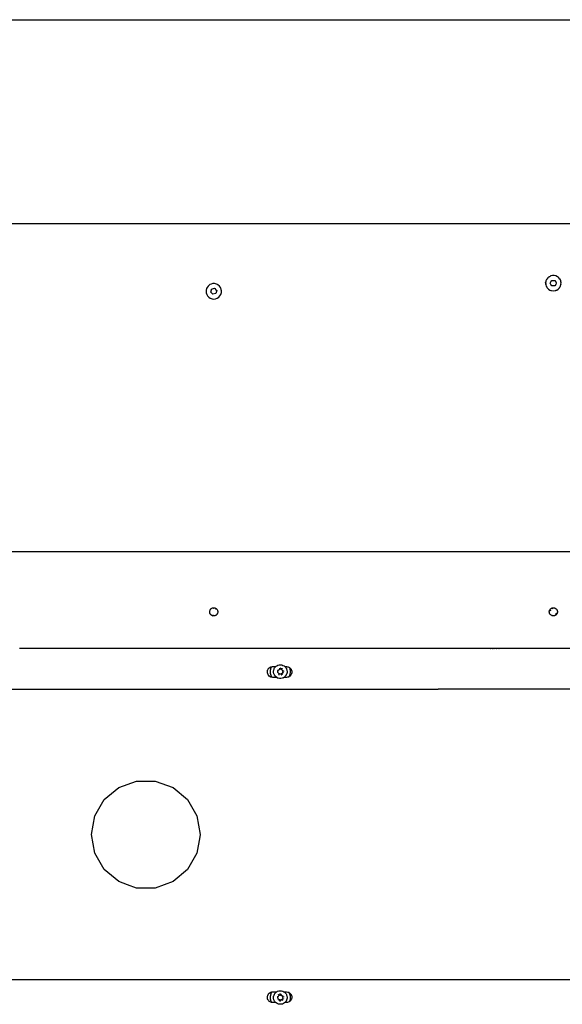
# Model space of a CAD drawing. Extents: x -1328 to 1072, y -1371 to 883.
# Tile 13 of 23: x -521 to -121, y 158 to 883. Entities that reach past the tile are written whole.
import ezdxf

# ---------------------------------------------------------------- set-up
doc = ezdxf.new("R2010")
doc.units = 0
doc.layers.get('0').update_dxf_attribs({"linetype": 'CONTINUOUS'})

msp = doc.modelspace()

# ---------------------------------------------------------------- linework, layer by layer
for p, q in [((-727.99, 882.97), (472.03, 882.97)), ((-627.98, 732.97), (-253.9, 732.97)), ((-253.9, 732.97), (-251.79, 732.97)), ((-251.79, 732.97), (-4.17, 732.97)), ((-133.7, 689.5), (-133.66, 689.76)), ((-133.7, 689.5), (-133.7, 688.44)), ((-133.64, 689.83), (-133.66, 689.76)), ((-133.62, 689.96), (-133.64, 689.83)), ((-133.61, 689.47), (-133.64, 689.3)), ((-133.64, 689.3), (-133.6, 688.55)), ((-133.6, 689.54), (-133.61, 689.47)), ((-133.6, 689.54), (-133.57, 689.71)), ((-133.54, 689.83), (-133.57, 689.71)), ((-133.53, 689.94), (-133.54, 689.83)), ((-133.41, 690.59), (-133.53, 689.94)), ((-132.98, 691.59), (-133.41, 690.59)), ((-133, 691.74), (-133.05, 691.66)), ((-132.94, 691.83), (-133, 691.74)), ((-132.92, 691.73), (-132.98, 691.59)), ((-132.89, 691.8), (-132.92, 691.73)), ((-132.1, 692.86), (-132.89, 691.8)), ((-131.78, 693.13), (-132.1, 692.86)), ((-131.66, 693.36), (-131.82, 693.24)), ((-131.74, 693.17), (-131.78, 693.13)), ((-131.6, 693.28), (-131.74, 693.17)), ((-131.09, 693.7), (-131.6, 693.28)), ((-131.09, 693.7), (-130.13, 694.19)), ((-130.29, 688.97), (-129.71, 689.97)), ((-129.71, 687.97), (-130.29, 688.97)), ((-130.06, 694.33), (-130.13, 694.29)), ((-130.05, 694.23), (-130.13, 694.19)), ((-129.94, 694.36), (-130.06, 694.33)), ((-130.01, 694.28), (-130.05, 694.23)), ((-129.92, 694.29), (-130.01, 694.28)), ((-128.64, 694.6), (-129.92, 694.29)), ((-129.71, 689.97), (-129.13, 690.97)), ((-129.13, 690.97), (-127.98, 690.97)), ((-128.21, 694.6), (-128.64, 694.6)), ((-128.08, 694.6), (-128.21, 694.6)), ((-127.98, 694.72), (-128.18, 694.7)), ((-127.98, 694.6), (-128.08, 694.6)), ((-127.32, 694.6), (-127.98, 694.6)), ((-127.98, 690.97), (-127.14, 690.97)), ((-126.27, 694.35), (-127.32, 694.6)), ((-127.14, 690.97), (-127.09, 690.97)), ((-127.09, 690.97), (-126.82, 690.97)), ((-126.82, 690.97), (-126.25, 689.97)), ((-126.04, 694.29), (-126.27, 694.35)), ((-126.25, 689.97), (-125.86, 689.3)), ((-126.02, 694.36), (-126.21, 694.42)), ((-124.86, 693.7), (-126.04, 694.29)), ((-125.86, 689.3), (-125.67, 688.97)), ((-125.67, 688.97), (-125.86, 688.64)), ((-124.54, 693.43), (-124.86, 693.7)), ((-124.36, 693.28), (-124.54, 693.43)), ((-124.29, 693.36), (-124.46, 693.48)), ((-123.85, 692.86), (-124.36, 693.28)), ((-123.21, 691.99), (-123.85, 692.86)), ((-123.07, 691.8), (-123.21, 691.99)), ((-123.02, 691.83), (-123.13, 692)), ((-122.55, 690.59), (-123.07, 691.8)), ((-122.47, 690.18), (-122.55, 690.59)), ((-122.43, 689.94), (-122.47, 690.18)), ((-122.32, 689.3), (-122.43, 689.94)), ((-122.34, 689.96), (-122.38, 690.16)), ((-122.38, 688.22), (-122.32, 689.3)), ((-383.49, 684.14), (-383.64, 683.27)), ((-383.64, 683.27), (-383.56, 681.96)), ((-383.56, 681.96), (-383.18, 680.7)), ((-383.42, 684.57), (-383.49, 684.14)), ((-383.23, 685), (-383.42, 684.57)), ((-382.9, 685.78), (-383.23, 685)), ((-382.87, 685.82), (-382.9, 685.78)), ((-382.12, 686.84), (-382.87, 685.82)), ((-382.09, 686.86), (-382.12, 686.84)), ((-381.12, 687.69), (-382.09, 686.86)), ((-380.76, 687.87), (-381.12, 687.69)), ((-379.94, 688.29), (-380.76, 687.87)), ((-380.22, 682.42), (-379.72, 684.14)), ((-378.63, 680.75), (-380.22, 682.42)), ((-378.66, 688.6), (-379.94, 688.29)), ((-379.72, 684.14), (-379.57, 684.64)), ((-379.57, 684.64), (-378.16, 684.98)), ((-377.35, 688.6), (-378.66, 688.6)), ((-378.16, 684.98), (-377.33, 685.18)), ((-376.06, 688.3), (-377.35, 688.6)), ((-377.33, 685.18), (-377.13, 684.98)), ((-377.13, 684.98), (-376.34, 684.14)), ((-375.73, 683.51), (-376.39, 681.29)), ((-376.34, 684.14), (-375.73, 683.51)), ((-375.2, 687.87), (-376.06, 688.3)), ((-374.88, 687.72), (-375.2, 687.87)), ((-373.87, 686.88), (-374.88, 687.72)), ((-373.84, 686.83), (-373.87, 686.88)), ((-373.08, 685.82), (-373.84, 686.83)), ((-372.71, 684.96), (-373.08, 685.82)), ((-372.76, 680.74), (-372.39, 682.01)), ((-372.55, 684.62), (-372.71, 684.96)), ((-372.47, 684.14), (-372.55, 684.62)), ((-372.32, 683.32), (-372.47, 684.14)), ((-372.39, 682.01), (-372.32, 683.32)), ((-133.7, 688.44), (-133.7, 688.39)), ((-133.7, 688.39), (-133.64, 688.1)), ((-133.64, 688.1), (-133.62, 687.97)), ((-133.62, 687.97), (-133.58, 687.77)), ((-133.6, 688.55), (-133.59, 688.47)), ((-133.59, 688.47), (-133.59, 688.39)), ((-133.59, 688.39), (-133.57, 688.1)), ((-133.57, 688.1), (-133.56, 687.98)), ((-133.56, 687.98), (-133.5, 687.76)), ((-133.5, 687.76), (-133.19, 686.72)), ((-133.19, 686.72), (-132.86, 686.15)), ((-132.94, 686.1), (-132.83, 685.93)), ((-132.86, 686.15), (-132.74, 685.95)), ((-132.74, 685.95), (-132.53, 685.58)), ((-132.53, 685.58), (-131.62, 684.62)), ((-131.66, 684.58), (-131.5, 684.45)), ((-131.62, 684.62), (-131.43, 684.5)), ((-131.43, 684.5), (-130.52, 683.9)), ((-130.52, 683.9), (-129.91, 683.67)), ((-129.94, 683.57), (-129.75, 683.52)), ((-129.91, 683.67), (-129.68, 683.59)), ((-129.13, 686.97), (-129.71, 687.97)), ((-129.68, 683.59), (-129.29, 683.45)), ((-129.29, 683.45), (-127.98, 683.3)), ((-128.87, 686.97), (-129.13, 686.97)), ((-128.82, 686.97), (-128.87, 686.97)), ((-127.98, 686.97), (-128.82, 686.97)), ((-126.82, 686.97), (-127.98, 686.97)), ((-127.98, 683.3), (-127.9, 683.31)), ((-127.98, 683.22), (-127.78, 683.24)), ((-127.9, 683.31), (-127.75, 683.32)), ((-127.75, 683.32), (-126.67, 683.45)), ((-126.25, 687.97), (-126.82, 686.97)), ((-126.67, 683.45), (-126.05, 683.67)), ((-125.98, 688.43), (-126.25, 687.97)), ((-126.01, 683.66), (-126.05, 683.67)), ((-126.02, 683.57), (-125.9, 683.61)), ((-126.01, 683.66), (-125.91, 683.73)), ((-125.86, 688.64), (-125.98, 688.43)), ((-125.91, 683.73), (-125.83, 683.76)), ((-125.9, 683.61), (-125.83, 683.64)), ((-125.83, 683.76), (-125.43, 683.9)), ((-125.43, 683.9), (-124.33, 684.62)), ((-124.33, 684.62), (-124.23, 684.74)), ((-124.29, 684.58), (-124.14, 684.69)), ((-124.23, 684.74), (-124.21, 684.76)), ((-124.21, 684.76), (-124.17, 684.79)), ((-124.17, 684.79), (-123.43, 685.58)), ((-123.43, 685.58), (-123.1, 686.15)), ((-123.1, 686.15), (-122.98, 686.36)), ((-122.98, 686.36), (-122.77, 686.72)), ((-122.77, 686.72), (-122.4, 687.98)), ((-122.4, 687.98), (-122.39, 688.1)), ((-122.39, 688.1), (-122.38, 688.22)), ((-122.34, 687.97), (-122.32, 688.1)), ((-122.32, 688.1), (-122.3, 688.17)), ((-383.18, 680.7), (-382.51, 679.56)), ((-382.51, 679.56), (-381.6, 678.61)), ((-381.6, 678.61), (-380.5, 677.89)), ((-380.5, 677.89), (-379.26, 677.44)), ((-379.26, 677.44), (-377.95, 677.3)), ((-376.39, 681.29), (-378.63, 680.75)), ((-377.95, 677.3), (-376.65, 677.46)), ((-376.65, 677.46), (-375.41, 677.91)), ((-375.41, 677.91), (-374.32, 678.64)), ((-374.32, 678.64), (-373.42, 679.6)), ((-373.42, 679.6), (-372.76, 680.74)), ((-547.98, 491.48), (-422.86, 491.48)), ((-422.86, 491.48), (-421.69, 491.48)), ((-421.69, 491.48), (-421.15, 491.48)), ((-421.15, 491.48), (-334.81, 491.48)), ((-334.81, 491.48), (-334.27, 491.48)), ((-334.27, 491.48), (-333.1, 491.48)), ((-333.1, 491.48), (-129.35, 491.48)), ((-129.35, 491.48), (-128.96, 491.48)), ((-128.96, 491.48), (-127.98, 491.48)), ((-127.98, 491.48), (-126.99, 491.48)), ((-126.99, 491.48), (-126.61, 491.48)), ((-126.61, 491.48), (77.14, 491.48)), ((-379.77, 449.34), (-379.49, 449.55)), ((-379.4, 449.61), (-379.49, 449.55)), ((-379.4, 449.61), (-379.29, 449.65)), ((-379.29, 449.65), (-378.95, 449.8)), ((-378.95, 449.8), (-378.74, 449.85)), ((-378.74, 449.85), (-378.63, 449.9)), ((-378.63, 449.9), (-378.54, 449.9)), ((-378.54, 449.9), (-378.38, 449.94)), ((-378.4, 449.91), (-378.37, 449.92)), ((-378.38, 449.94), (-377.87, 449.96)), ((-377.87, 449.96), (-377.82, 449.96)), ((-377.82, 449.96), (-377.79, 449.96)), ((-377.79, 449.96), (-377.22, 449.85)), ((-377.22, 449.85), (-377.02, 449.81)), ((-377.02, 449.81), (-376.92, 449.76)), ((-376.92, 449.76), (-376.82, 449.71)), ((-376.92, 449.76), (-376.79, 449.72)), ((-376.79, 449.72), (-376.4, 449.52)), ((-376.4, 449.52), (-376.32, 449.46)), ((-129.65, 449.46), (-129.27, 449.68)), ((-129.27, 449.68), (-129.17, 449.71)), ((-129.17, 449.71), (-129.14, 449.73)), ((-129.14, 449.73), (-129.07, 449.75)), ((-129.07, 449.75), (-128.85, 449.84)), ((-128.86, 449.81), (-128.83, 449.82)), ((-128.85, 449.84), (-128.42, 449.93)), ((-128.42, 449.93), (-128.35, 449.94)), ((-128.37, 449.94), (-128.35, 449.94)), ((-128.35, 449.94), (-128.29, 449.94)), ((-128.29, 449.94), (-127.98, 449.97)), ((-127.98, 449.97), (-127.54, 449.94)), ((-127.54, 449.94), (-127.11, 449.84)), ((-127.11, 449.84), (-126.79, 449.71)), ((-126.79, 449.71), (-126.75, 449.7)), ((-126.75, 449.7), (-126.7, 449.68)), ((-126.7, 449.68), (-126.32, 449.46)), ((-380.98, 446.92), (-380.97, 446.97)), ((-380.97, 446.86), (-380.98, 446.92)), ((-380.97, 446.97), (-380.96, 447.3)), ((-380.94, 446.69), (-380.97, 446.86)), ((-380.96, 447.3), (-380.92, 447.54)), ((-380.91, 446.45), (-380.94, 446.69)), ((-380.93, 446.42), (-380.91, 446.45)), ((-380.87, 446.18), (-380.93, 446.42)), ((-380.92, 447.54), (-380.88, 447.73)), ((-380.88, 447.73), (-380.67, 448.29)), ((-380.86, 446.12), (-380.87, 446.18)), ((-380.84, 446.08), (-380.86, 446.12)), ((-380.82, 445.99), (-380.84, 446.08)), ((-380.75, 445.83), (-380.82, 445.99)), ((-380.64, 445.59), (-380.75, 445.83)), ((-380.67, 448.29), (-380.6, 448.41)), ((-380.55, 445.43), (-380.64, 445.59)), ((-380.6, 448.41), (-380.56, 448.49)), ((-380.56, 448.49), (-380.49, 448.58)), ((-380.52, 445.37), (-380.55, 445.43)), ((-380.48, 445.33), (-380.52, 445.37)), ((-380.49, 448.58), (-380.36, 448.79)), ((-380.41, 445.21), (-380.48, 445.33)), ((-380.3, 445.08), (-380.41, 445.21)), ((-380.36, 448.79), (-380.3, 448.85)), ((-380.3, 448.85), (-380.13, 449.03)), ((-380.13, 444.87), (-380.3, 445.08)), ((-380.13, 449.03), (-380.06, 449.13)), ((-380.03, 444.79), (-380.13, 444.87)), ((-380.06, 449.13), (-380.03, 449.15)), ((-380.03, 449.15), (-379.95, 449.21)), ((-379.99, 444.74), (-380.03, 444.79)), ((-379.94, 444.71), (-379.99, 444.74)), ((-379.95, 449.21), (-379.86, 449.27)), ((-379.8, 444.58), (-379.94, 444.71)), ((-379.86, 449.27), (-379.77, 449.34)), ((-379.7, 444.52), (-379.8, 444.58)), ((-379.43, 444.34), (-379.7, 444.52)), ((-379.35, 444.31), (-379.43, 444.34)), ((-379.32, 444.28), (-379.35, 444.31)), ((-379.26, 444.26), (-379.32, 444.28)), ((-379.09, 444.18), (-379.26, 444.26)), ((-379.03, 444.16), (-379.09, 444.18)), ((-379.03, 444.16), (-378.6, 444.03)), ((-378.89, 444.72), (-378.86, 444.7)), ((-378.55, 444.02), (-378.6, 444.03)), ((-378.5, 444.02), (-378.55, 444.02)), ((-378.26, 449.4), (-378.52, 449.32)), ((-378.51, 444.61), (-378.25, 444.54)), ((-378.17, 443.97), (-378.5, 444.02)), ((-378.17, 449.39), (-378.26, 449.4)), ((-378.25, 444.54), (-378.15, 444.54)), ((-377.72, 444), (-378.17, 443.97)), ((-377.79, 444.55), (-377.61, 444.58)), ((-377.29, 444.05), (-377.72, 444)), ((-376.98, 444.14), (-377.29, 444.05)), ((-376.93, 444.15), (-376.98, 444.14)), ((-376.87, 444.18), (-376.93, 444.15)), ((-376.78, 444.22), (-376.87, 444.18)), ((-376.47, 444.37), (-376.78, 444.22)), ((-376.26, 444.52), (-376.47, 444.37)), ((-376.26, 448.7), (-376.46, 448.85)), ((-376.32, 449.46), (-376.28, 449.44)), ((-376.28, 449.44), (-376.24, 449.4)), ((-376.2, 448.63), (-376.26, 448.7)), ((-376.21, 444.54), (-376.26, 444.52)), ((-376.24, 449.4), (-376.05, 449.26)), ((-376.18, 444.57), (-376.21, 444.54)), ((-376.11, 444.62), (-376.18, 444.57)), ((-375.78, 444.92), (-376.11, 444.62)), ((-376.07, 449.25), (-376.05, 449.23)), ((-376.05, 449.26), (-375.93, 449.15)), ((-375.93, 449.15), (-375.73, 448.95)), ((-375.66, 445.08), (-375.78, 444.92)), ((-375.73, 448.95), (-375.68, 448.89)), ((-375.7, 448.91), (-375.68, 448.89)), ((-375.68, 448.89), (-375.65, 448.85)), ((-375.62, 445.11), (-375.66, 445.08)), ((-375.65, 448.85), (-375.46, 448.6)), ((-375.6, 445.16), (-375.62, 445.11)), ((-375.51, 445.27), (-375.6, 445.16)), ((-375.28, 445.65), (-375.51, 445.27)), ((-375.46, 448.6), (-375.29, 448.29)), ((-375.29, 448.29), (-375.25, 448.21)), ((-375.21, 445.83), (-375.28, 445.65)), ((-375.25, 448.21), (-375.1, 447.8)), ((-375.21, 445.83), (-375.12, 446.06)), ((-375.02, 446.49), (-375.12, 446.06)), ((-375.1, 447.8), (-375.04, 447.54)), ((-375.04, 447.54), (-375.03, 447.46)), ((-375.03, 447.46), (-375.01, 447.42)), ((-375.01, 446.57), (-375.02, 446.49)), ((-375.01, 447.42), (-375.01, 447.37)), ((-375.01, 447.37), (-374.98, 446.93)), ((-375, 446.6), (-375.01, 446.57)), ((-374.98, 446.93), (-375, 446.69)), ((-375, 446.69), (-375, 446.6)), ((-130.97, 447.21), (-130.94, 447.32)), ((-130.97, 447.21), (-130.96, 447.12)), ((-130.94, 446.68), (-130.96, 447.12)), ((-130.94, 447.32), (-130.91, 447.54)), ((-130.93, 446.53), (-130.94, 446.68)), ((-130.92, 446.4), (-130.93, 446.53)), ((-130.89, 446.28), (-130.92, 446.4)), ((-130.91, 447.54), (-130.89, 447.69)), ((-130.89, 447.69), (-130.82, 447.9)), ((-130.8, 445.95), (-130.89, 446.28)), ((-130.82, 447.9), (-130.79, 448.01)), ((-130.74, 445.83), (-130.8, 445.95)), ((-130.79, 448.01), (-130.75, 448.09)), ((-130.75, 448.09), (-130.69, 448.25)), ((-130.7, 445.74), (-130.74, 445.83)), ((-130.66, 445.62), (-130.7, 445.74)), ((-130.69, 448.25), (-130.67, 448.29)), ((-130.68, 448.22), (-130.67, 448.24)), ((-130.67, 448.29), (-130.43, 448.68)), ((-130.61, 445.55), (-130.66, 445.62)), ((-130.55, 445.42), (-130.61, 445.55)), ((-130.29, 445.08), (-130.55, 445.42)), ((-130.46, 446.79), (-130.45, 446.83)), ((-130.43, 448.68), (-130.41, 448.73)), ((-130.41, 448.73), (-130.39, 448.75)), ((-130.39, 448.75), (-130.3, 448.85)), ((-130.3, 448.85), (-130.03, 449.15)), ((-130.2, 444.95), (-130.29, 445.08)), ((-130.17, 448.05), (-130.25, 447.79)), ((-129.88, 444.65), (-130.2, 444.95)), ((-130.12, 448.13), (-130.17, 448.05)), ((-130.03, 449.15), (-129.98, 449.17)), ((-129.98, 449.17), (-129.94, 449.22)), ((-129.94, 449.22), (-129.9, 449.26)), ((-129.9, 449.26), (-129.84, 449.32)), ((-129.7, 444.52), (-129.88, 444.65)), ((-129.84, 449.32), (-129.75, 449.37)), ((-129.75, 449.37), (-129.65, 449.46)), ((-129.75, 449.37), (-129.65, 449.43)), ((-129.61, 444.46), (-129.7, 444.52)), ((-129.57, 444.42), (-129.61, 444.46)), ((-129.52, 444.4), (-129.57, 444.42)), ((-129.17, 444.22), (-129.52, 444.4)), ((-129.4, 444.66), (-129.44, 444.7)), ((-129.4, 444.66), (-129.25, 444.58)), ((-129.23, 444.52), (-129.25, 444.58)), ((-129.12, 444.2), (-129.17, 444.22)), ((-129.13, 444.22), (-129.17, 444.22)), ((-129.05, 444.17), (-129.12, 444.2)), ((-128.89, 444.12), (-129.05, 444.17)), ((-128.83, 444.09), (-128.89, 444.12)), ((-128.79, 444.08), (-128.83, 444.09)), ((-128.7, 444.06), (-128.79, 444.08)), ((-128.5, 449.36), (-128.75, 449.26)), ((-128.27, 443.98), (-128.7, 444.06)), ((-128.41, 449.36), (-128.5, 449.36)), ((-128.08, 443.98), (-128.27, 443.98)), ((-128.02, 443.97), (-128.08, 443.98)), ((-127.97, 443.97), (-128.02, 443.97)), ((-127.83, 443.97), (-127.97, 443.97)), ((-127.39, 444.03), (-127.83, 443.97)), ((-127.26, 444.06), (-127.39, 444.03)), ((-127.21, 444.07), (-127.26, 444.06)), ((-127.15, 444.09), (-127.21, 444.07)), ((-126.96, 444.14), (-127.15, 444.09)), ((-126.78, 444.22), (-126.96, 444.14)), ((-126.56, 444.32), (-126.78, 444.22)), ((-126.59, 444.98), (-126.55, 444.99)), ((-126.49, 444.37), (-126.56, 444.32)), ((-126.46, 444.38), (-126.49, 444.37)), ((-126.41, 444.42), (-126.46, 444.38)), ((-126.19, 444.56), (-126.41, 444.42)), ((-126.32, 449.46), (-126.11, 449.3)), ((-126.29, 445.24), (-126.08, 445.42)), ((-125.85, 444.85), (-126.19, 444.56)), ((-126.11, 449.3), (-126.05, 449.27)), ((-126.08, 445.42), (-126.04, 445.5)), ((-126.05, 449.27), (-126.03, 449.24)), ((-126.05, 449.27), (-126, 449.22)), ((-126, 449.22), (-125.97, 449.19)), ((-125.97, 449.19), (-125.92, 449.15)), ((-125.92, 449.15), (-125.66, 448.87)), ((-125.85, 445.81), (-125.77, 445.98)), ((-125.81, 444.89), (-125.85, 444.85)), ((-125.79, 444.93), (-125.81, 444.89)), ((-125.66, 445.08), (-125.79, 444.93)), ((-125.66, 448.87), (-125.65, 448.85)), ((-125.57, 445.18), (-125.66, 445.08)), ((-125.65, 448.85), (-125.55, 448.71)), ((-125.35, 445.58), (-125.57, 445.18)), ((-125.55, 448.71), (-125.5, 448.66)), ((-125.5, 448.66), (-125.48, 448.62)), ((-125.48, 448.62), (-125.41, 448.51)), ((-125.41, 448.51), (-125.3, 448.29)), ((-125.21, 445.83), (-125.35, 445.58)), ((-125.3, 448.29), (-125.21, 448.12)), ((-125.21, 448.12), (-125.16, 447.98)), ((-125.15, 445.96), (-125.21, 445.83)), ((-125.16, 447.98), (-125.14, 447.93)), ((-125.07, 446.27), (-125.15, 445.96)), ((-125.14, 447.93), (-125.13, 447.87)), ((-125.13, 447.87), (-125.07, 447.7)), ((-125.07, 447.7), (-125.04, 447.54)), ((-125.05, 446.32), (-125.07, 446.27)), ((-125.04, 446.39), (-125.05, 446.32)), ((-125.04, 447.54), (-124.99, 447.27)), ((-125, 446.69), (-125.04, 446.39)), ((-124.98, 446.82), (-125, 446.69)), ((-124.99, 447.27), (-124.99, 447.17)), ((-124.99, 447.17), (-124.98, 447.13)), ((-124.98, 447.13), (-124.99, 447.07)), ((-124.99, 447.07), (-124.98, 446.82)), ((-520.7, 419.97), (-520.98, 419.97)), ((-480.26, 419.97), (-520.7, 419.97)), ((-465.12, 419.97), (-480.26, 419.97)), ((-463.9, 419.97), (-465.12, 419.97)), ((-449.54, 419.97), (-463.9, 419.97)), ((-448.09, 419.97), (-449.54, 419.97)), ((-440.71, 419.97), (-448.09, 419.97)), ((-427.88, 419.97), (-440.71, 419.97)), ((-386.2, 419.97), (-427.88, 419.97)), ((-359.71, 419.97), (-386.2, 419.97)), ((-357.86, 419.97), (-359.71, 419.97)), ((-355.36, 419.97), (-357.86, 419.97)), ((-355.11, 419.97), (-355.36, 419.97)), ((-354.09, 419.97), (-355.11, 419.97)), ((-352.46, 419.97), (-354.09, 419.97)), ((-351.77, 419.97), (-352.46, 419.97)), ((-351.23, 419.97), (-351.77, 419.97)), ((-348.7, 419.97), (-351.23, 419.97)), ((-348.34, 419.97), (-348.7, 419.97)), ((-346.42, 419.97), (-348.34, 419.97)), ((-345.58, 419.97), (-346.42, 419.97)), ((-344.56, 419.97), (-345.58, 419.97)), ((-343.99, 419.97), (-344.56, 419.97)), ((-341.93, 419.97), (-343.99, 419.97)), ((-341.52, 419.97), (-341.93, 419.97)), ((-340.62, 419.97), (-341.52, 419.97)), ((-339.19, 419.97), (-340.62, 419.97)), ((-338.89, 419.97), (-339.19, 419.97)), ((-335.97, 419.97), (-338.89, 419.97)), ((-327.96, 419.97), (-335.97, 419.97)), ((-327.62, 419.97), (-327.96, 419.97)), ((-315.21, 419.97), (-327.62, 419.97)), ((-308.22, 419.97), (-315.21, 419.97)), ((-245.88, 419.97), (-308.22, 419.97)), ((-240.58, 419.97), (-245.88, 419.97)), ((-240.28, 419.97), (-240.58, 419.97)), ((-175.99, 419.97), (-240.28, 419.97)), ((-175.97, 420.01), (-175.99, 419.97)), ((-175.92, 420.01), (-175.97, 420.01)), ((-175.86, 420.04), (-175.92, 420.01)), ((-175.79, 420.08), (-175.86, 420.04)), ((-174.38, 419.97), (-175.79, 420.08)), ((-174.38, 419.97), (-174.18, 420.08)), ((-172.91, 419.97), (-174.18, 420.08)), ((-172.91, 419.97), (-172.71, 420.08)), ((-171.82, 419.97), (-172.71, 420.08)), ((-171.82, 419.97), (-171.62, 420.08)), ((-170.15, 419.97), (-171.62, 420.08)), ((-170.15, 419.97), (-169.95, 420.08)), ((-168.11, 419.97), (-169.95, 420.08)), ((-168.11, 419.97), (-167.9, 420.08)), ((-88.06, 420.08), (-167.9, 420.08)), ((-337.11, 405.78), (-335.91, 406.48)), ((-335.82, 406.05), (-335.96, 405.65)), ((-335.91, 406.48), (-335.55, 406.54)), ((-335.55, 406.54), (-335.82, 406.05)), ((-335.55, 406.54), (-334.73, 406.68)), ((-334.73, 406.68), (-334.54, 406.72)), ((-334.54, 406.72), (-333.51, 406.72)), ((-333.51, 406.72), (-333.06, 406.72)), ((-333.06, 406.72), (-332.28, 406.72)), ((-332.92, 406.03), (-332.98, 405.97)), ((-332.63, 406.36), (-332.92, 406.03)), ((-332.34, 406.67), (-332.63, 406.36)), ((-332.34, 406.67), (-332.28, 406.72)), ((-332.28, 406.72), (-332.06, 406.88)), ((-332.06, 406.88), (-331.58, 407.24)), ((-331.58, 407.24), (-330.73, 407.65)), ((-330.73, 407.65), (-329.81, 407.9)), ((-329.81, 407.9), (-328.86, 407.97)), ((-328.86, 407.97), (-327.91, 407.85)), ((-327.91, 407.85), (-327.01, 407.56)), ((-327.01, 407.56), (-326.18, 407.11)), ((-325.71, 406.72), (-326.18, 407.11)), ((-325.71, 406.72), (-325.53, 406.72)), ((-325.71, 406.72), (-325.59, 406.62)), ((-325.59, 406.62), (-325.44, 406.5)), ((-325.53, 406.72), (-324.77, 406.72)), ((-325.44, 406.5), (-325.26, 406.28)), ((-325.26, 406.28), (-324.96, 405.92)), ((-324.77, 406.72), (-324.54, 406.72)), ((-324.54, 406.72), (-323.65, 406.56)), ((-323.65, 406.56), (-323.39, 406.51)), ((-323.39, 406.51), (-323.18, 406.48)), ((-323.18, 406.48), (-322.29, 405.96)), ((-338.48, 403.41), (-338.33, 403.82)), ((-338.48, 402.98), (-338.48, 403.41)), ((-338.48, 402.95), (-338.48, 402.98)), ((-338.48, 402.1), (-338.48, 402.95)), ((-338.48, 402.02), (-338.48, 402.1)), ((-338.24, 401.35), (-338.48, 402.02)), ((-338.33, 403.82), (-338.06, 404.57)), ((-338.04, 400.8), (-338.24, 401.35)), ((-338.06, 404.57), (-338.01, 404.72)), ((-338.01, 400.72), (-338.04, 400.8)), ((-338.01, 404.72), (-337.87, 404.88)), ((-337.92, 400.62), (-338.01, 400.72)), ((-337.8, 400.47), (-337.92, 400.62)), ((-337.87, 404.88), (-337.77, 405)), ((-337.67, 400.32), (-337.8, 400.47)), ((-337.77, 405), (-337.66, 405.13)), ((-337.11, 399.65), (-337.67, 400.32)), ((-337.66, 405.13), (-337.42, 405.42)), ((-337.42, 405.42), (-337.38, 405.47)), ((-337.22, 405.65), (-337.38, 405.47)), ((-337.22, 405.65), (-337.2, 405.68)), ((-337.2, 405.68), (-337.11, 405.78)), ((-335.91, 398.96), (-337.11, 399.65)), ((-336.47, 402.98), (-336.48, 402.69)), ((-336.48, 402.69), (-336.41, 402.1)), ((-336.43, 403.82), (-336.47, 402.98)), ((-336.29, 404.57), (-336.43, 403.82)), ((-336.41, 402.1), (-336.35, 401.55)), ((-336.35, 401.55), (-336.29, 401.35)), ((-336.23, 404.88), (-336.29, 404.57)), ((-336.29, 401.35), (-336.14, 400.8)), ((-336.21, 404.97), (-336.23, 404.88)), ((-336.15, 405.13), (-336.21, 404.97)), ((-336.05, 405.42), (-336.15, 405.13)), ((-336.14, 400.8), (-336.09, 400.62)), ((-336.09, 400.62), (-336.06, 400.51)), ((-336.06, 400.51), (-336.05, 400.47)), ((-336.03, 405.47), (-336.05, 405.42)), ((-336.05, 400.47), (-336.05, 400.44)), ((-336.05, 400.44), (-336, 400.35)), ((-335.99, 405.59), (-336.03, 405.47)), ((-336, 400.35), (-335.58, 399.4)), ((-335.97, 405.62), (-335.99, 405.59)), ((-335.96, 405.65), (-335.97, 405.62)), ((-335.22, 398.84), (-335.91, 398.96)), ((-335.58, 399.4), (-335.22, 398.84)), ((-335.22, 398.84), (-335.13, 398.7)), ((-334.6, 398.72), (-335.22, 398.84)), ((-333.97, 403.33), (-333.94, 403.48)), ((-333.96, 403.01), (-333.97, 403.33)), ((-333.95, 402.57), (-333.96, 403.01)), ((-333.95, 402.38), (-333.95, 402.57)), ((-333.89, 402.1), (-333.95, 402.38)), ((-333.94, 403.48), (-333.86, 403.95)), ((-333.79, 401.67), (-333.89, 402.1)), ((-333.86, 403.95), (-333.81, 404.27)), ((-333.81, 404.27), (-333.77, 404.38)), ((-333.75, 401.45), (-333.79, 401.67)), ((-333.77, 404.38), (-333.6, 404.82)), ((-333.65, 401.22), (-333.75, 401.45)), ((-333.46, 400.79), (-333.65, 401.22)), ((-333.6, 404.82), (-333.48, 405.16)), ((-333.48, 405.16), (-333.43, 405.23)), ((-333.37, 400.57), (-333.46, 400.79)), ((-333.43, 405.23), (-333.19, 405.63)), ((-333.25, 400.4), (-333.37, 400.57)), ((-332.99, 400.01), (-333.25, 400.4)), ((-333.19, 405.63), (-332.98, 405.97)), ((-332.84, 399.79), (-332.99, 400.01)), ((-332.69, 399.64), (-332.84, 399.79)), ((-332.38, 399.32), (-332.69, 399.64)), ((-332.17, 399.11), (-332.38, 399.32)), ((-332.02, 399.02), (-332.17, 399.11)), ((-331.66, 398.77), (-332.02, 399.02)), ((-331.58, 398.72), (-331.66, 398.77)), ((-330.85, 402.22), (-330.76, 402.67)), ((-330.82, 402.18), (-330.85, 402.22)), ((-330.43, 401.89), (-330.82, 402.18)), ((-330.8, 403.27), (-330.79, 403.4)), ((-330.79, 403.4), (-330.78, 403.43)), ((-330.78, 403.43), (-330.69, 403.67)), ((-330.76, 402.67), (-330.7, 403.17)), ((-330.61, 403.97), (-330.7, 403.88)), ((-330.7, 403.88), (-330.66, 403.77)), ((-330.7, 403.17), (-330.68, 403.33)), ((-330.69, 403.67), (-330.67, 403.73)), ((-330.67, 403.45), (-330.69, 403.67)), ((-330.68, 403.33), (-330.67, 403.45)), ((-330.67, 403.73), (-330.66, 403.77)), ((-330.64, 403.68), (-330.67, 403.73)), ((-330.67, 403.45), (-330.64, 403.68)), ((-330.66, 404.06), (-330.58, 404.17)), ((-330.63, 404.01), (-330.66, 404.06)), ((-330.66, 403.77), (-330.62, 403.83)), ((-330.61, 403.97), (-330.63, 404.01)), ((-330.58, 404.17), (-330.13, 404.36)), ((-330.02, 401.58), (-330.43, 401.89)), ((-330.33, 400.9), (-330.4, 400.94)), ((-330.32, 400.88), (-330.33, 400.9)), ((-330.23, 400.8), (-330.32, 400.88)), ((-330.06, 400.83), (-330.26, 400.95)), ((-330.1, 400.77), (-330.23, 400.8)), ((-330.23, 400.8), (-330.11, 400.74)), ((-330.13, 404.36), (-329.66, 404.56)), ((-329.62, 401.28), (-330.02, 401.58)), ((-329.82, 405.28), (-329.62, 405.35)), ((-329.77, 405.23), (-329.57, 405.28)), ((-329.66, 404.56), (-329.2, 404.76)), ((-329.49, 405.38), (-329.62, 405.35)), ((-329.22, 400.98), (-329.62, 401.28)), ((-329.42, 400.5), (-329.56, 400.57)), ((-329.22, 400.59), (-329.54, 400.64)), ((-329.49, 405.38), (-329.46, 405.41)), ((-329.36, 400.5), (-329.42, 400.5)), ((-329.36, 400.5), (-329.33, 400.53)), ((-329.08, 401.04), (-329.22, 400.98)), ((-329.2, 404.76), (-328.74, 404.95)), ((-329.01, 401.07), (-329.08, 401.04)), ((-329.02, 405.36), (-328.86, 405.36)), ((-329.02, 405.36), (-328.88, 405.35)), ((-328.99, 401.08), (-329.01, 401.07)), ((-328.9, 401.12), (-328.99, 401.08)), ((-328.91, 405.44), (-328.81, 405.44)), ((-328.79, 401.12), (-328.9, 401.12)), ((-328.88, 405.35), (-328.84, 405.35)), ((-328.86, 405.36), (-328.7, 405.34)), ((-328.84, 405.35), (-328.7, 405.34)), ((-328.69, 405.41), (-328.81, 405.44)), ((-328.77, 401.18), (-328.79, 401.12)), ((-328.3, 401.37), (-328.77, 401.18)), ((-328.74, 404.95), (-328.35, 404.66)), ((-328.47, 405.3), (-328.39, 405.29)), ((-328.4, 400.64), (-328.44, 400.64)), ((-328.42, 400.57), (-328.36, 400.58)), ((-328.42, 400.54), (-328.36, 400.58)), ((-328.4, 400.64), (-328.22, 400.71)), ((-328.39, 405.29), (-328.16, 405.21)), ((-328.36, 400.58), (-328.21, 400.6)), ((-328.35, 405.36), (-328.13, 405.28)), ((-328.35, 404.66), (-327.94, 404.35)), ((-327.84, 401.57), (-328.3, 401.37)), ((-328.22, 400.71), (-328.19, 400.7)), ((-328.21, 400.6), (-328.18, 400.65)), ((-328.13, 400.73), (-328.19, 400.7)), ((-328.18, 400.65), (-328.13, 400.62)), ((-327.92, 400.83), (-328.13, 400.73)), ((-327.92, 400.74), (-328.13, 400.62)), ((-327.94, 404.35), (-327.54, 404.05)), ((-327.93, 405.12), (-327.66, 404.96)), ((-327.86, 400.86), (-327.92, 400.83)), ((-327.88, 400.76), (-327.92, 400.74)), ((-327.76, 400.79), (-327.88, 400.76)), ((-327.79, 400.88), (-327.86, 400.86)), ((-327.38, 401.77), (-327.84, 401.57)), ((-327.78, 405.15), (-327.83, 405.14)), ((-327.79, 400.88), (-327.76, 400.9)), ((-327.78, 405.15), (-327.73, 405.13)), ((-327.63, 400.99), (-327.76, 400.9)), ((-327.73, 400.8), (-327.76, 400.79)), ((-327.73, 405.13), (-327.62, 405.02)), ((-327.73, 400.8), (-327.69, 400.83)), ((-327.69, 400.83), (-327.68, 400.88)), ((-327.68, 400.88), (-327.56, 400.94)), ((-327.45, 401.13), (-327.63, 400.99)), ((-327.41, 401.08), (-327.56, 400.94)), ((-327.54, 404.05), (-327.48, 404.05)), ((-327.52, 404.1), (-327.48, 404.05)), ((-327.48, 404.05), (-327.14, 403.75)), ((-327.32, 402.26), (-327.38, 401.77)), ((-327.26, 402.76), (-327.32, 402.26)), ((-327.2, 403.26), (-327.26, 402.76)), ((-327.14, 403.75), (-327.2, 403.26)), ((-326.68, 402.31), (-326.79, 402.01)), ((-326.63, 402.11), (-326.72, 401.98)), ((-326.62, 402.16), (-326.64, 402.21)), ((-326.63, 403.42), (-326.61, 403.31)), ((-326.62, 402.16), (-326.63, 402.11)), ((-326.61, 403.31), (-326.6, 403.1)), ((-326.55, 403.34), (-326.52, 403.18)), ((-326.52, 403.1), (-326.52, 403.18)), ((-326.02, 398.94), (-326.39, 398.72)), ((-325.99, 398.96), (-326.02, 398.94)), ((-325.67, 399.26), (-325.99, 398.96)), ((-325.34, 399.55), (-325.67, 399.26)), ((-325.29, 399.6), (-325.34, 399.55)), ((-325.04, 399.92), (-325.29, 399.6)), ((-324.76, 400.3), (-325.04, 399.92)), ((-324.96, 405.92), (-324.84, 405.77)), ((-324.84, 405.77), (-324.72, 405.55)), ((-324.72, 400.36), (-324.76, 400.3)), ((-324.72, 405.55), (-324.5, 405.14)), ((-324.55, 400.7), (-324.72, 400.36)), ((-324.35, 401.12), (-324.55, 400.7)), ((-323.65, 398.88), (-324.54, 398.72)), ((-324.5, 405.14), (-324.38, 404.93)), ((-324.38, 404.93), (-324.32, 404.73)), ((-324.3, 401.22), (-324.35, 401.12)), ((-324.32, 404.73), (-324.18, 404.28)), ((-324.21, 401.54), (-324.3, 401.22)), ((-324.09, 402), (-324.21, 401.54)), ((-324.18, 404.28), (-324.1, 404.03)), ((-324.1, 404.03), (-324.07, 403.82)), ((-324.05, 402.13), (-324.09, 402)), ((-324.07, 403.82), (-324.02, 403.38)), ((-324.03, 402.46), (-324.05, 402.13)), ((-324, 402.91), (-324.03, 402.46)), ((-324.02, 403.38), (-323.98, 403.08)), ((-323.98, 403.08), (-324, 402.91)), ((-323.18, 398.96), (-323.65, 398.88)), ((-322.43, 399.39), (-323.18, 398.96)), ((-322.83, 398.72), (-322.67, 398.96)), ((-322.38, 399.42), (-322.43, 399.39)), ((-322.38, 399.42), (-321.93, 400.42)), ((-321.97, 399.65), (-322.38, 399.42)), ((-322.29, 405.96), (-322.26, 405.95)), ((-322.26, 405.95), (-322.07, 405.83)), ((-322.07, 405.83), (-321.97, 405.78)), ((-321.92, 405.43), (-322.07, 405.83)), ((-321.97, 405.78), (-321.68, 405.43)), ((-321.26, 400.5), (-321.97, 399.65)), ((-321.93, 400.42), (-321.9, 400.5)), ((-321.81, 405.13), (-321.92, 405.43)), ((-321.9, 400.5), (-321.87, 400.62)), ((-321.87, 400.62), (-321.82, 400.8)), ((-321.82, 400.8), (-321.67, 401.36)), ((-321.75, 404.94), (-321.81, 405.13)), ((-321.74, 404.88), (-321.75, 404.94)), ((-321.68, 404.57), (-321.74, 404.88)), ((-321.68, 405.43), (-321.43, 405.13)), ((-321.53, 403.82), (-321.68, 404.57)), ((-321.67, 401.36), (-321.62, 401.53)), ((-321.62, 401.53), (-321.55, 402.12)), ((-321.55, 402.12), (-321.49, 402.67)), ((-321.5, 402.97), (-321.53, 403.82)), ((-321.49, 402.67), (-321.5, 402.97)), ((-321.43, 405.13), (-321.22, 404.88)), ((-321.16, 400.63), (-321.26, 400.5)), ((-321.22, 404.88), (-321.08, 404.72)), ((-321.08, 400.72), (-321.16, 400.63)), ((-321.08, 404.72), (-321.03, 404.57)), ((-321.05, 400.8), (-321.08, 400.72)), ((-320.85, 401.36), (-321.05, 400.8)), ((-321.03, 404.57), (-320.75, 403.82)), ((-320.6, 402.02), (-320.85, 401.36)), ((-320.75, 403.82), (-320.6, 403.41)), ((-320.6, 403.41), (-320.6, 402.97)), ((-320.6, 402.97), (-320.6, 402.12)), ((-320.6, 402.12), (-320.6, 402.02)), ((-334.54, 398.72), (-334.6, 398.72)), ((-333.36, 398.72), (-334.54, 398.72)), ((-333.01, 398.72), (-333.36, 398.72)), ((-332.2, 398.72), (-333.01, 398.72)), ((-331.7, 398.72), (-332.2, 398.72)), ((-331.58, 398.72), (-331.7, 398.72)), ((-331.38, 398.58), (-331.58, 398.72)), ((-331.38, 398.58), (-330.51, 398.21)), ((-329.58, 398), (-330.51, 398.21)), ((-328.63, 397.98), (-329.58, 398)), ((-327.69, 398.14), (-328.63, 397.98)), ((-326.8, 398.47), (-327.69, 398.14)), ((-326.8, 398.47), (-326.39, 398.72)), ((-325.87, 398.72), (-326.39, 398.72)), ((-325.06, 398.71), (-325.87, 398.72)), ((-324.69, 398.71), (-325.06, 398.71)), ((-324.54, 398.72), (-324.69, 398.71)), ((-717.54, 389.97), (-212.82, 389.97)), ((461.59, 389.97), (-212.82, 389.97)), ((-447.98, 317.61), (-434.92, 322.36)), ((-434.92, 322.36), (-421.03, 322.36)), ((-421.03, 322.36), (-407.98, 317.61)), ((-458.62, 308.68), (-447.98, 317.61)), ((-407.98, 317.61), (-397.34, 308.68)), ((-465.57, 296.65), (-458.62, 308.68)), ((-397.34, 308.68), (-390.39, 296.65)), ((-467.98, 282.97), (-465.57, 296.65)), ((-390.39, 296.65), (-387.98, 282.97)), ((-465.57, 269.29), (-467.98, 282.97)), ((-387.98, 282.97), (-388.29, 281.2)), ((-388.29, 281.2), (-390.39, 269.29)), ((-458.62, 257.26), (-465.57, 269.29)), ((-390.39, 269.29), (-397.34, 257.26)), ((-447.98, 248.33), (-458.62, 257.26)), ((-397.34, 257.26), (-407.98, 248.33)), ((-441.49, 245.97), (-447.98, 248.33)), ((-407.98, 248.33), (-421.03, 243.57)), ((-434.92, 243.57), (-441.49, 245.97)), ((-421.03, 243.57), (-434.92, 243.57)), ((-440.04, 175.97), (-547.19, 175.97)), ((-439.17, 175.97), (-440.04, 175.97)), ((-424.35, 175.97), (-439.17, 175.97)), ((-410.23, 175.97), (-424.35, 175.97)), ((-390.84, 175.97), (-410.23, 175.97)), ((-372.56, 175.97), (-390.84, 175.97)), ((-371.95, 175.97), (-372.56, 175.97)), ((-368.19, 175.97), (-371.95, 175.97)), ((-354.64, 175.97), (-368.19, 175.97)), ((-353.98, 175.97), (-354.64, 175.97)), ((-345.3, 175.97), (-353.98, 175.97)), ((-330.86, 175.97), (-345.3, 175.97)), ((-330.64, 175.97), (-330.86, 175.97)), ((-326.16, 175.97), (-330.64, 175.97)), ((-324.65, 175.97), (-326.16, 175.97)), ((-320.11, 175.97), (-324.65, 175.97)), ((-319.47, 175.97), (-320.11, 175.97)), ((-318.66, 175.97), (-319.47, 175.97)), ((-318.56, 175.97), (-318.66, 175.97)), ((-318.31, 175.97), (-318.56, 175.97)), ((-312.47, 175.97), (-318.31, 175.97)), ((-311.31, 175.97), (-312.47, 175.97)), ((-307.34, 175.97), (-311.31, 175.97)), ((-305.39, 175.97), (-307.34, 175.97)), ((-304.57, 175.97), (-305.39, 175.97)), ((-304.22, 175.97), (-304.57, 175.97)), ((-303.78, 175.97), (-304.22, 175.97)), ((-302.79, 175.97), (-303.78, 175.97)), ((-298.69, 175.97), (-302.79, 175.97)), ((-297.84, 175.97), (-298.69, 175.97)), ((-297.67, 175.97), (-297.84, 175.97)), ((-297.3, 175.97), (-297.67, 175.97)), ((-296.71, 175.97), (-297.3, 175.97)), ((-296.59, 175.97), (-296.71, 175.97)), ((-293.87, 175.97), (-296.59, 175.97)), ((-293.72, 175.97), (-293.87, 175.97)), ((-288.46, 175.97), (-293.72, 175.97)), ((-281.02, 175.97), (-288.46, 175.97)), ((-259.07, 175.97), (-281.02, 175.97)), ((-253.17, 175.97), (-259.07, 175.97)), ((-253.05, 175.97), (-253.17, 175.97)), ((-229.53, 175.97), (-253.05, 175.97)), ((-228.85, 175.97), (-229.53, 175.97)), ((-228.25, 175.97), (-228.85, 175.97)), ((-227.8, 175.97), (-228.25, 175.97)), ((-227.11, 175.97), (-227.8, 175.97)), ((-226.27, 175.97), (-227.11, 175.97)), ((-43.1, 175.97), (-226.27, 175.97)), ((-337.11, 166.28), (-335.91, 166.98)), ((-335.44, 166.79), (-335.94, 165.76)), ((-335.91, 166.98), (-335.22, 167.1)), ((-335.22, 167.1), (-335.44, 166.79)), ((-335.13, 167.23), (-335.22, 167.1)), ((-335.22, 167.1), (-334.54, 167.22)), ((-334.54, 167.22), (-334.24, 167.22)), ((-334.24, 167.22), (-334, 167.22)), ((-334, 167.22), (-332.81, 167.22)), ((-332.81, 167.22), (-332.08, 167.22)), ((-332.32, 166.67), (-331.96, 166.97)), ((-332.08, 167.22), (-331.59, 167.22)), ((-331.96, 166.97), (-331.78, 167.11)), ((-331.78, 167.11), (-331.59, 167.22)), ((-331.59, 167.22), (-331.31, 167.37)), ((-331.31, 167.37), (-330.94, 167.57)), ((-330.94, 167.57), (-330.03, 167.86)), ((-330.03, 167.86), (-329.09, 167.97)), ((-329.09, 167.97), (-328.14, 167.9)), ((-328.14, 167.9), (-327.22, 167.65)), ((-327.22, 167.65), (-326.43, 167.26)), ((-326.43, 167.26), (-326.35, 167.22)), ((-326.35, 167.22), (-325.74, 167.22)), ((-326.35, 167.22), (-325.96, 166.92)), ((-325.96, 166.92), (-325.61, 166.66)), ((-325.74, 167.22), (-324.83, 167.22)), ((-324.83, 167.22), (-324.54, 167.22)), ((-324.54, 167.22), (-324.46, 167.22)), ((-324.46, 167.22), (-323.32, 167)), ((-323.32, 167), (-323.18, 166.98)), ((-323.18, 166.98), (-322.4, 166.53)), ((-322.67, 166.98), (-322.82, 167.24)), ((-338.48, 163.91), (-338.24, 164.58)), ((-338.48, 163.84), (-338.48, 163.91)), ((-338.48, 162.98), (-338.48, 163.84)), ((-338.48, 162.95), (-338.48, 162.98)), ((-338.48, 162.52), (-338.48, 162.95)), ((-338.33, 162.11), (-338.48, 162.52)), ((-338.06, 161.35), (-338.33, 162.11)), ((-338.24, 164.58), (-338.04, 165.13)), ((-338.01, 161.22), (-338.06, 161.35)), ((-338.04, 165.13), (-338.01, 165.22)), ((-338.01, 165.22), (-337.92, 165.32)), ((-337.66, 160.8), (-338.01, 161.22)), ((-337.8, 165.47), (-337.92, 165.32)), ((-337.8, 165.47), (-337.67, 165.62)), ((-337.67, 165.62), (-337.11, 166.28)), ((-337.51, 160.62), (-337.66, 160.8)), ((-337.38, 160.47), (-337.51, 160.62)), ((-337.22, 160.28), (-337.38, 160.47)), ((-337.2, 160.25), (-337.22, 160.28)), ((-337.11, 160.15), (-337.2, 160.25)), ((-335.91, 159.46), (-337.11, 160.15)), ((-336.41, 163.83), (-336.46, 163.53)), ((-336.46, 163.53), (-336.46, 162.98)), ((-336.46, 162.98), (-336.46, 162.38)), ((-336.46, 162.38), (-336.42, 162.11)), ((-336.42, 162.11), (-336.3, 161.35)), ((-336.3, 164.58), (-336.41, 163.83)), ((-336.29, 164.66), (-336.3, 164.58)), ((-336.3, 161.35), (-336.28, 161.24)), ((-336.14, 165.13), (-336.29, 164.66)), ((-336.28, 161.24), (-336.14, 160.8)), ((-336.08, 165.32), (-336.14, 165.13)), ((-336.14, 160.8), (-336.08, 160.62)), ((-336.05, 165.43), (-336.08, 165.32)), ((-336.08, 160.62), (-336.05, 160.5)), ((-336.04, 165.47), (-336.05, 165.43)), ((-336.05, 160.5), (-336.03, 160.47)), ((-336, 165.58), (-336.04, 165.47)), ((-336.03, 160.47), (-335.99, 160.34)), ((-335.94, 165.76), (-336, 165.58)), ((-335.99, 160.34), (-335.98, 160.31)), ((-335.98, 160.31), (-335.98, 160.29)), ((-335.98, 160.29), (-335.93, 160.15)), ((-335.93, 160.15), (-335.56, 159.4)), ((-333.98, 163.1), (-333.94, 163.45)), ((-333.97, 163.01), (-333.98, 163.1)), ((-333.94, 162.53), (-333.97, 163.01)), ((-333.94, 163.45), (-333.88, 163.91)), ((-333.91, 162.15), (-333.94, 162.53)), ((-333.89, 162.06), (-333.91, 162.15)), ((-333.78, 161.63), (-333.89, 162.06)), ((-333.88, 163.91), (-333.87, 164.04)), ((-333.87, 164.04), (-333.77, 164.34)), ((-333.67, 161.23), (-333.78, 161.63)), ((-333.77, 164.34), (-333.62, 164.79)), ((-333.65, 161.18), (-333.67, 161.23)), ((-333.45, 160.78), (-333.65, 161.18)), ((-333.62, 164.79), (-333.57, 164.95)), ((-333.42, 165.22), (-333.57, 164.95)), ((-333.25, 160.36), (-333.45, 160.78)), ((-333.21, 165.61), (-333.42, 165.22)), ((-332.96, 159.98), (-333.25, 160.36)), ((-333.12, 165.78), (-333.21, 165.61)), ((-333.12, 165.78), (-332.94, 165.99)), ((-332.7, 159.62), (-332.96, 159.98)), ((-332.94, 165.99), (-332.66, 166.33)), ((-332.35, 159.3), (-332.7, 159.62)), ((-332.66, 166.33), (-332.51, 166.51)), ((-332.51, 166.51), (-332.32, 166.67)), ((-330.83, 163.5), (-330.86, 163.45)), ((-330.86, 163.45), (-330.8, 163.36)), ((-330.84, 162.99), (-330.81, 163.25)), ((-330.82, 162.84), (-330.84, 162.99)), ((-330.8, 163.56), (-330.83, 163.5)), ((-330.8, 163.36), (-330.83, 163.33)), ((-330.81, 163.25), (-330.83, 163.33)), ((-330.82, 163.76), (-330.42, 164.05)), ((-330.81, 163.66), (-330.82, 163.76)), ((-330.8, 163.62), (-330.81, 163.66)), ((-330.73, 163.04), (-330.81, 163.25)), ((-330.8, 163.56), (-330.8, 163.62)), ((-330.8, 163.36), (-330.78, 163.42)), ((-330.8, 163.31), (-330.8, 163.36)), ((-330.76, 163.27), (-330.8, 163.31)), ((-330.73, 163.04), (-330.76, 163.27)), ((-330.71, 162.79), (-330.73, 163.04)), ((-330.71, 162.79), (-330.73, 162.76)), ((-330.64, 162.26), (-330.73, 162.76)), ((-330.7, 162.77), (-330.71, 162.79)), ((-330.64, 162.26), (-330.7, 162.77)), ((-330.63, 161.8), (-330.64, 162.26)), ((-330.59, 161.77), (-330.63, 161.8)), ((-330.13, 161.58), (-330.59, 161.77)), ((-330.42, 164.05), (-330.02, 164.36)), ((-330.34, 165.03), (-330.23, 165.13)), ((-330.28, 164.98), (-330.1, 165.08)), ((-330.23, 165.13), (-330.04, 165.2)), ((-329.67, 161.38), (-330.13, 161.58)), ((-330.04, 165.2), (-330.02, 165.23)), ((-330.02, 164.36), (-329.61, 164.66)), ((-329.91, 160.66), (-329.87, 160.67)), ((-329.87, 160.67), (-329.84, 160.62)), ((-329.84, 160.62), (-329.79, 160.61)), ((-329.79, 160.61), (-329.55, 160.57)), ((-329.79, 160.61), (-329.56, 160.54)), ((-329.53, 160.64), (-329.75, 160.7)), ((-329.2, 161.18), (-329.67, 161.38)), ((-329.61, 164.66), (-329.22, 164.95)), ((-329.58, 165.28), (-329.42, 165.33)), ((-329.48, 165.41), (-329.5, 165.37)), ((-329.44, 165.45), (-329.48, 165.41)), ((-329.48, 165.41), (-329.42, 165.43)), ((-329.44, 165.45), (-329.42, 165.43)), ((-329.42, 165.43), (-329.27, 165.44)), ((-329.42, 165.43), (-329.27, 165.42)), ((-329.42, 165.33), (-329.26, 165.34)), ((-329.22, 164.95), (-328.76, 164.76)), ((-328.75, 160.98), (-329.2, 161.18)), ((-329.03, 165.36), (-328.95, 165.37)), ((-328.66, 160.6), (-328.98, 160.57)), ((-328.98, 160.49), (-328.81, 160.5)), ((-328.95, 165.37), (-328.71, 165.34)), ((-328.92, 165.44), (-328.8, 165.43)), ((-328.81, 160.5), (-328.75, 160.51)), ((-328.7, 165.42), (-328.8, 165.43)), ((-328.76, 164.76), (-328.3, 164.56)), ((-328.63, 161.07), (-328.75, 160.98)), ((-328.57, 161.11), (-328.63, 161.07)), ((-328.55, 161.13), (-328.57, 161.11)), ((-328.47, 161.19), (-328.55, 161.13)), ((-328.47, 165.31), (-328.17, 165.21)), ((-328.37, 161.22), (-328.47, 161.19)), ((-328.35, 161.28), (-328.37, 161.22)), ((-328.33, 165.37), (-328.36, 165.36)), ((-328.36, 165.36), (-328.14, 165.28)), ((-327.95, 161.58), (-328.35, 161.28)), ((-328.33, 165.37), (-328.13, 165.32)), ((-328.3, 164.56), (-327.83, 164.36)), ((-327.54, 161.88), (-327.95, 161.58)), ((-327.87, 160.84), (-327.91, 160.83)), ((-327.87, 160.84), (-327.71, 160.95)), ((-327.87, 160.76), (-327.84, 160.79)), ((-327.84, 160.79), (-327.86, 160.74)), ((-327.8, 160.78), (-327.84, 160.79)), ((-327.83, 164.36), (-327.78, 164.37)), ((-327.82, 164.41), (-327.78, 164.37)), ((-327.73, 160.8), (-327.8, 160.78)), ((-327.78, 164.37), (-327.38, 164.16)), ((-327.68, 160.84), (-327.73, 160.8)), ((-327.71, 160.95), (-327.68, 160.95)), ((-327.63, 160.99), (-327.68, 160.95)), ((-327.67, 160.88), (-327.68, 160.84)), ((-327.56, 160.94), (-327.67, 160.88)), ((-327.45, 161.14), (-327.63, 160.99)), ((-327.4, 161.08), (-327.56, 160.94)), ((-327.15, 162.18), (-327.54, 161.88)), ((-327.39, 161.18), (-327.45, 161.14)), ((-327.28, 161.18), (-327.4, 161.08)), ((-327.34, 161.22), (-327.39, 161.18)), ((-327.38, 164.16), (-327.32, 163.67)), ((-327.34, 161.22), (-327.31, 161.25)), ((-327.32, 163.67), (-327.26, 163.17)), ((-327.21, 161.36), (-327.31, 161.25)), ((-327.23, 161.22), (-327.28, 161.18)), ((-327.26, 163.17), (-327.2, 162.67)), ((-327.23, 161.22), (-327.07, 161.36)), ((-327.06, 161.54), (-327.21, 161.36)), ((-327.2, 162.67), (-327.15, 162.18)), ((-327, 161.49), (-327.07, 161.36)), ((-326.81, 163.96), (-326.75, 163.85)), ((-326.75, 163.85), (-326.69, 163.65)), ((-326.66, 163.88), (-326.7, 163.9)), ((-326.66, 163.88), (-326.63, 163.82)), ((-326.63, 163.82), (-326.62, 163.68)), ((-326.59, 162.87), (-326.63, 162.55)), ((-326.52, 162.76), (-326.56, 162.54)), ((-325.32, 159.59), (-325.63, 159.28)), ((-325.61, 166.66), (-325.59, 166.63)), ((-325.59, 166.63), (-325.29, 166.31)), ((-325.13, 159.77), (-325.32, 159.59)), ((-325.29, 166.31), (-324.97, 165.96)), ((-325.02, 159.95), (-325.13, 159.77)), ((-324.76, 160.32), (-325.02, 159.95)), ((-324.97, 165.96), (-324.74, 165.58)), ((-324.6, 160.56), (-324.76, 160.32)), ((-324.74, 165.58), (-324.5, 165.17)), ((-324.53, 160.72), (-324.6, 160.56)), ((-324.34, 161.16), (-324.53, 160.72)), ((-324.5, 165.17), (-324.48, 165.14)), ((-324.48, 165.14), (-324.33, 164.73)), ((-324.22, 161.43), (-324.34, 161.16)), ((-324.33, 164.73), (-324.17, 164.32)), ((-324.19, 161.58), (-324.22, 161.43)), ((-324.09, 162.03), (-324.19, 161.58)), ((-324.17, 164.32), (-324.15, 164.25)), ((-324.15, 164.25), (-324.08, 163.86)), ((-324.02, 162.36), (-324.09, 162.03)), ((-324.08, 163.86), (-324.01, 163.42)), ((-324, 162.94), (-324.02, 162.47)), ((-324.02, 162.47), (-324.02, 162.36)), ((-324.01, 163.42), (-323.99, 163.31)), ((-323.99, 163.31), (-324, 162.94)), ((-322.58, 159.8), (-323.18, 159.46)), ((-322.08, 160.09), (-322.58, 159.8)), ((-322.27, 166.31), (-322.4, 166.53)), ((-322.4, 166.53), (-321.97, 166.28)), ((-321.91, 165.42), (-322.27, 166.31)), ((-322.08, 160.09), (-321.91, 160.5)), ((-321.97, 160.15), (-322.08, 160.09)), ((-321.97, 166.28), (-321.25, 165.42)), ((-321.68, 160.5), (-321.97, 160.15)), ((-321.87, 165.32), (-321.91, 165.42)), ((-321.91, 160.5), (-321.87, 160.62)), ((-321.84, 165.24), (-321.87, 165.32)), ((-321.87, 160.62), (-321.83, 160.72)), ((-321.81, 165.12), (-321.84, 165.24)), ((-321.83, 160.72), (-321.81, 160.8)), ((-321.68, 164.56), (-321.81, 165.12)), ((-321.81, 160.8), (-321.68, 161.36)), ((-321.57, 164.13), (-321.68, 164.56)), ((-321.68, 161.36), (-321.57, 161.84)), ((-321.58, 160.62), (-321.68, 160.5)), ((-321.43, 160.8), (-321.58, 160.62)), ((-321.55, 163.82), (-321.57, 164.13)), ((-321.57, 161.84), (-321.55, 162.12)), ((-321.48, 162.97), (-321.55, 163.82)), ((-321.55, 162.12), (-321.48, 162.97)), ((-321.08, 161.22), (-321.43, 160.8)), ((-321.25, 165.42), (-321.16, 165.32)), ((-321.16, 165.32), (-321.08, 165.22)), ((-321.08, 165.22), (-321.05, 165.12)), ((-321.03, 161.36), (-321.08, 161.22)), ((-321.05, 165.12), (-320.84, 164.56)), ((-320.75, 162.12), (-321.03, 161.36)), ((-320.84, 164.56), (-320.6, 163.91)), ((-320.6, 162.52), (-320.75, 162.12)), ((-320.6, 163.91), (-320.6, 163.82)), ((-320.6, 163.82), (-320.6, 162.97)), ((-320.6, 162.97), (-320.6, 162.52)), ((-335.56, 159.4), (-335.91, 159.46)), ((-335.09, 159.31), (-335.56, 159.4)), ((-334.54, 159.22), (-335.09, 159.31)), ((-333.73, 159.22), (-334.54, 159.22)), ((-333.28, 159.22), (-333.73, 159.22)), ((-332.42, 159.22), (-333.28, 159.22)), ((-332.26, 159.22), (-332.42, 159.22)), ((-332.26, 159.22), (-332.35, 159.3)), ((-332.07, 159.05), (-332.26, 159.22)), ((-331.99, 158.97), (-332.07, 159.05)), ((-331.18, 158.47), (-331.99, 158.97)), ((-330.29, 158.14), (-331.18, 158.47)), ((-329.35, 157.98), (-330.29, 158.14)), ((-328.4, 158), (-329.35, 157.98)), ((-327.47, 158.2), (-328.4, 158)), ((-326.6, 158.57), (-327.47, 158.2)), ((-325.81, 159.1), (-326.6, 158.57)), ((-325.69, 159.22), (-325.81, 159.1)), ((-325.63, 159.28), (-325.69, 159.22)), ((-325.55, 159.22), (-325.69, 159.22)), ((-324.95, 159.21), (-325.55, 159.22)), ((-324.54, 159.22), (-324.95, 159.21)), ((-323.95, 159.32), (-324.54, 159.22)), ((-323.66, 159.37), (-323.95, 159.32)), ((-323.18, 159.46), (-323.66, 159.37))]:
    msp.add_line(p, q)

doc.saveas('drawing.dxf')
